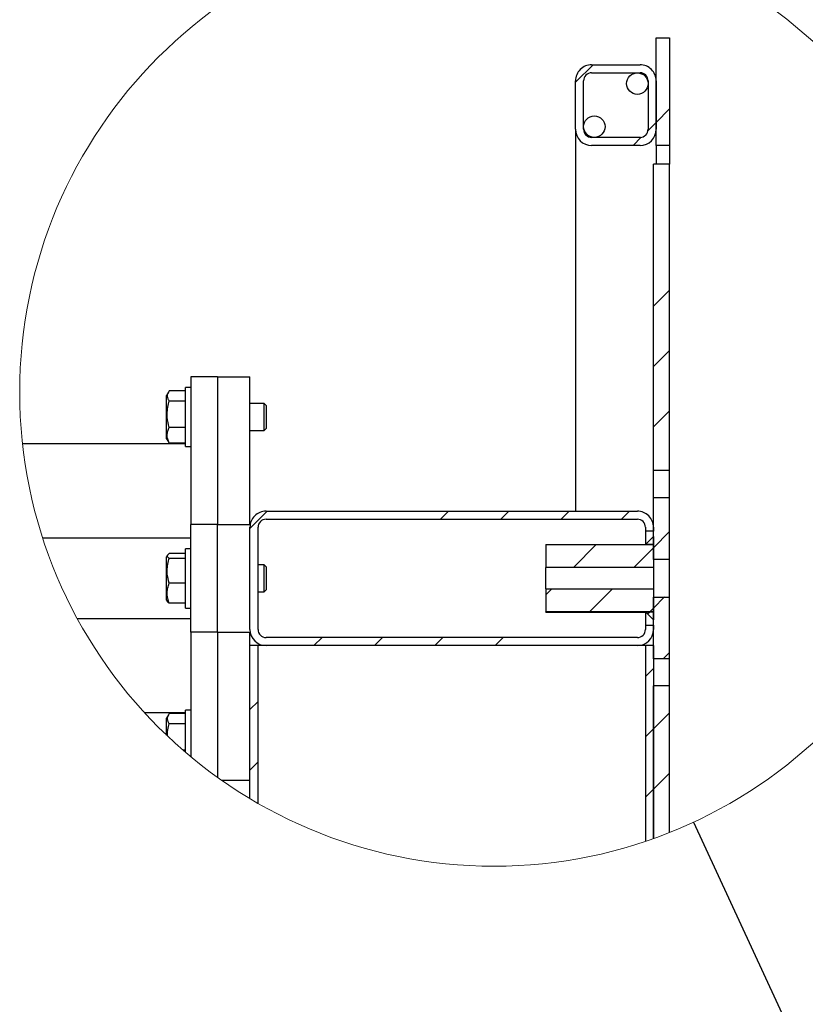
# Model space of a CAD drawing. Header units: millimetres. Extents: x 0 to 841, y 0 to 594.
# Tile 48 of 92: x 522 to 580, y 224 to 298. Entities that reach past the tile are written whole.
import ezdxf

# ---------------------------------------------------------------- set-up
doc = ezdxf.new("R2010")
doc.units = ezdxf.units.MM
doc.layers.add('TRAIT-FINS', color=9, linetype='Continuous')
doc.layers.add('TRAIT-FORT', color=4, linetype='Continuous', lineweight=25)
doc.dimstyles.new('SLDDIMSTYLE4', dxfattribs={"dimtxt": 0.18, "dimasz": 2, "dimexe": 0, "dimexo": 0.0625, "dimgap": 0, "dimtad": 0, "dimtih": 1, "dimtoh": 1, "dimdec": 0, "dimrnd": 1e-09, "dimzin": 0, "dimdsep": 46, "dimtxsty": 'Standard', "dimblk1": 'NONE', "dimblk2": 'NONE', "dimsah": 1, "dimcen": 0.09, "dimadec": 0, "dimazin": 0, "dimtfac": 2, "dimtdec": 0, "dimtofl": 0, "dimtmove": 0, "dimatfit": 3, "dimldrblk": 'NONE', "dimfxl": 1, "dimfrac": 2, "dimtolj": 1, "dimtzin": 0, "dimarcsym": 0})

# ---------------------------------------------------------------- blocks, each defined once
blk = doc.blocks.new('_None')
blk = doc.blocks.new('SW_HATCH_1')
at = {"layer": 'TRAIT-FINS', "color": 0}
for p, q in [((-5.2, 44.191), (-3.894, 45.498)), ((0.8, 41.211), (1.8, 42.211)), ((0.193, 40.604), (0.8, 41.211)), ((-0.913, 39.498), (-0.306, 40.105)), ((0.6, 27.541), (1.8, 28.741)), ((0.6, 23.051), (1.8, 24.251)), ((0.6, 18.561), (1.8, 19.761)), ((-29.4, 11.011), (-28.113, 12.298)), ((-15.243, 11.698), (-14.643, 12.298)), ((-10.753, 11.698), (-10.153, 12.298)), ((-6.263, 11.698), (-5.663, 12.298)), ((-1.773, 11.698), (-1.173, 12.298)), ((0.6, 9.58), (1.8, 10.78)), ((-5.36, 8.11), (-3.654, 9.817)), ((-0.87, 8.11), (0.6, 9.58)), ((-7.4, 6.07), (-6.948, 6.523)), ((-4.164, 4.817), (-2.458, 6.523)), ((0.6, 5.09), (1.426, 5.917)), ((0.163, 4.653), (0.326, 4.817)), ((0.326, 4.817), (0.6, 5.09)), ((-24.643, 2.298), (-24.043, 2.898)), ((-20.153, 2.298), (-19.553, 2.898)), ((-15.663, 2.298), (-15.063, 2.898)), ((-11.173, 2.298), (-10.573, 2.898)), ((1.316, 1.316), (1.8, 1.8)), ((0, 0), (0.6, 0.6)), ((-29.4, -2.459), (-28.8, -1.859)), ((0.6, -3.89), (1.8, -2.69)), ((0, -4.49), (0.6, -3.89)), ((-29.4, -6.949), (-28.8, -6.349)), ((0.6, -8.38), (1.8, -7.18)), ((0, -8.98), (0.6, -8.38))]:
    blk.add_line(p, q, dxfattribs=at)

msp = doc.modelspace()

# ---------------------------------------------------------------- linework, layer by layer
at = {"color": 7, "linetype": 'Continuous', "lineweight": 18}
msp.add_circle((557.274, 269.84), 35.252, dxfattribs=at)
at = {"layer": 'TRAIT-FORT', "color": 4, "linetype": 'Continuous', "lineweight": 25}
for p, q in [((569.337, 296.187), (570.337, 296.187)), ((569.337, 288.187), (569.337, 296.187)), ((570.337, 296.187), (570.337, 288.187)), ((564.537, 294.187), (568.137, 294.187)), ((563.337, 289.387), (563.337, 292.987)), ((563.937, 289.387), (563.937, 292.987)), ((564.537, 293.587), (568.137, 293.587)), ((568.737, 292.987), (568.737, 289.387)), ((569.337, 292.987), (569.337, 289.387)), ((563.337, 289.387), (563.337, 260.987)), ((568.137, 288.787), (564.537, 288.787)), ((568.137, 288.187), (564.537, 288.187)), ((570.337, 288.187), (569.337, 288.187)), ((569.337, 288.187), (569.337, 286.787)), ((570.337, 288.187), (570.337, 286.787)), ((570.337, 286.787), (569.137, 286.787)), ((569.137, 264.005), (569.137, 286.787)), ((570.337, 264.005), (570.337, 286.787)), ((536.737, 270.987), (534.737, 270.987)), ((534.737, 270.987), (534.737, 259.987)), ((536.737, 270.987), (536.737, 259.987)), ((536.737, 270.987), (539.137, 270.987)), ((539.137, 259.987), (539.137, 270.987)), ((533.073, 269.836), (532.937, 269.602)), ((532.937, 266.372), (532.937, 269.602)), ((534.337, 269.935), (533.138, 269.935)), ((534.737, 270.187), (534.337, 270.187)), ((534.337, 265.787), (534.337, 270.187)), ((534.337, 269.171), (533.138, 269.171)), ((540.197, 268.987), (539.137, 268.987)), ((540.337, 268.847), (540.197, 268.987)), ((540.197, 266.987), (540.197, 268.987)), ((540.337, 268.847), (540.337, 267.127)), ((534.337, 267.223), (533.138, 267.223)), ((539.137, 266.987), (540.197, 266.987)), ((540.197, 266.987), (540.337, 267.127)), ((534.337, 265.987), (522.233, 265.987)), ((532.937, 266.372), (533.073, 266.137)), ((533.138, 266.039), (533.079, 266.141)), ((534.337, 266.039), (533.138, 266.039)), ((534.337, 265.787), (534.737, 265.787)), ((570.337, 264.005), (569.137, 264.005)), ((569.137, 262.005), (569.137, 264.005)), ((570.337, 262.005), (570.337, 264.005)), ((569.137, 257.405), (569.137, 262.005)), ((569.137, 262.005), (570.337, 262.005)), ((570.337, 257.405), (570.337, 262.005)), ((540.337, 260.987), (567.937, 260.987)), ((536.737, 259.987), (534.737, 259.987)), ((534.737, 251.987), (534.737, 259.987)), ((536.737, 251.987), (536.737, 259.987)), ((536.737, 259.987), (539.137, 259.987)), ((540.337, 260.387), (567.937, 260.387)), ((539.137, 252.187), (539.137, 259.787)), ((539.737, 252.187), (539.737, 259.787)), ((568.537, 259.787), (568.537, 259.505)), ((569.137, 259.505), (568.537, 259.505)), ((568.537, 259.505), (568.537, 258.505)), ((569.137, 259.787), (569.137, 259.505)), ((534.737, 258.987), (523.734, 258.987)), ((561.137, 258.505), (561.137, 256.799)), ((561.137, 258.505), (569.137, 258.505)), ((568.537, 258.505), (569.137, 259.105)), ((569.137, 258.505), (568.537, 258.505)), ((569.137, 259.105), (569.137, 258.505)), ((569.137, 258.505), (569.137, 256.799)), ((534.337, 257.837), (533.138, 257.837)), ((534.737, 258.187), (534.337, 258.187)), ((534.337, 253.787), (534.337, 258.187)), ((533.005, 257.72), (532.937, 257.602)), ((532.937, 254.372), (532.937, 257.602)), ((534.337, 257.48), (533.138, 257.48)), ((570.337, 257.405), (569.137, 257.405)), ((570.337, 254.605), (570.337, 257.405)), ((540.197, 256.987), (539.737, 256.987)), ((540.337, 256.847), (540.197, 256.987)), ((540.197, 254.987), (540.197, 256.987)), ((540.337, 256.847), (540.337, 255.127)), ((569.137, 256.799), (561.137, 256.799)), ((561.137, 255.212), (561.137, 256.799)), ((569.137, 256.799), (569.137, 255.212)), ((534.337, 255.63), (533.138, 255.63)), ((539.737, 254.987), (540.197, 254.987)), ((540.197, 254.987), (540.337, 255.127)), ((561.137, 255.212), (569.137, 255.212)), ((561.137, 255.212), (561.137, 253.505)), ((569.137, 255.212), (569.137, 253.505)), ((532.937, 254.372), (533.005, 254.254)), ((534.337, 254.137), (533.138, 254.137)), ((569.137, 250.005), (569.137, 254.605)), ((569.137, 254.605), (570.337, 254.605)), ((570.337, 250.005), (570.337, 254.605)), ((534.337, 253.787), (534.737, 253.787)), ((569.137, 253.505), (561.137, 253.505)), ((561.137, 253.479), (561.137, 253.505)), ((561.137, 253.479), (568.537, 253.479)), ((568.537, 253.505), (569.137, 253.505)), ((569.137, 252.905), (568.537, 253.505)), ((568.537, 253.505), (568.537, 252.505)), ((569.137, 253.505), (569.137, 252.905)), ((534.737, 252.987), (526.312, 252.987)), ((534.737, 251.987), (534.737, 242.733)), ((536.737, 251.987), (534.737, 251.987)), ((536.737, 251.987), (536.737, 241.188)), ((536.737, 251.987), (539.137, 251.987)), ((539.137, 250.987), (539.137, 251.987)), ((568.537, 252.505), (569.137, 252.505)), ((568.537, 252.505), (568.537, 252.187)), ((569.137, 252.505), (569.137, 252.187)), ((567.937, 251.587), (540.337, 251.587)), ((539.137, 239.612), (539.137, 250.987)), ((539.737, 250.987), (539.137, 250.987)), ((539.737, 239.26), (539.737, 250.987)), ((540.337, 250.987), (539.737, 250.987)), ((567.937, 250.987), (540.337, 250.987)), ((568.537, 250.987), (567.937, 250.987)), ((569.137, 250.987), (568.537, 250.987)), ((568.537, 250.987), (568.537, 236.437)), ((569.137, 250.987), (569.137, 236.645)), ((570.337, 250.005), (569.137, 250.005)), ((570.337, 248.005), (570.337, 250.005)), ((570.337, 248.005), (569.137, 248.005)), ((569.137, 236.645), (569.137, 248.005)), ((570.337, 237.099), (570.337, 248.005)), ((534.737, 246.187), (534.337, 246.187)), ((534.337, 243.071), (534.337, 246.187)), ((534.337, 245.987), (531.318, 245.987)), ((533.073, 245.836), (532.937, 245.602)), ((532.937, 244.337), (532.937, 245.602)), ((534.337, 245.935), (533.138, 245.935)), ((534.337, 245.171), (533.138, 245.171)), ((534.337, 243.223), (534.161, 243.223)), ((537.021, 240.987), (539.137, 240.987))]:
    msp.add_line(p, q, dxfattribs=at)
for centre in [(567.937, 292.787), (564.737, 289.587)]:
    msp.add_circle(centre, 0.8, dxfattribs=at)
for centre, radius, start, end in [((564.537, 292.987), 1.2, 89.99848, 180.00066), ((568.137, 292.987), 1.2, 359.99909, 90.00162), ((564.537, 292.987), 0.6, 90.00018, 180.0001), ((568.137, 292.987), 0.6, 0.00038, 89.99933), ((564.537, 289.387), 1.2, 180.00014, 269.99958), ((564.537, 289.387), 0.6, 179.9999, 269.99982), ((568.137, 289.387), 1.2, 270.00032, 0.0001), ((568.137, 289.387), 0.6, 270.00067, 359.99962), ((540.337, 259.787), 1.2, 89.99838, 180.00091), ((567.937, 259.787), 1.2, 359.99909, 90.00176), ((540.337, 259.787), 0.6, 90.00032, 180.0001), ((567.937, 259.787), 0.6, 359.99941, 90.00002), ((540.337, 252.187), 1.2, 179.9999, 269.99968), ((540.337, 252.187), 0.6, 179.9999, 269.99968), ((567.937, 252.187), 1.2, 270.00018, 0.0001), ((567.937, 252.187), 0.6, 269.99998, 0.00059)]:
    msp.add_arc(centre, radius, start, end, dxfattribs=at)
for points, knots in [([(533.138, 269.935), (533.095, 269.87), (533.011, 269.747), (532.971, 269.534), (533.026, 269.335), (533.099, 269.228), (533.138, 269.171)], [0, 0, 0, 0, 0.27738, 0.532032, 0.752202, 1, 1, 1, 1]), ([(533.138, 267.223), (533.077, 267.47), (532.977, 267.88), (532.986, 268.475), (533.056, 268.875), (533.12, 269.105), (533.138, 269.171)], [0, 0, 0, 0, 0.385577, 0.637612, 0.89652, 1, 1, 1, 1]), ([(533.138, 266.039), (533.094, 266.14), (533.008, 266.342), (532.973, 266.658), (533.023, 266.957), (533.099, 267.132), (533.138, 267.223)], [0, 0, 0, 0, 0.268994, 0.533956, 0.76082, 1, 1, 1, 1]), ([(533.138, 257.837), (533.096, 257.81), (533.025, 257.766), (532.968, 257.647), (533.038, 257.546), (533.101, 257.504), (533.138, 257.48)], [0, 0, 0, 0, 0.3085827, 0.5245227, 0.720802, 1, 1, 1, 1]), ([(533.138, 255.63), (533.077, 255.865), (532.977, 256.254), (532.986, 256.82), (533.056, 257.199), (533.12, 257.418), (533.138, 257.48)], [0, 0, 0, 0, 0.3857271, 0.6373796, 0.8962972, 1, 1, 1, 1]), ([(533.138, 254.137), (533.094, 254.266), (533.006, 254.524), (532.973, 254.917), (533.022, 255.29), (533.099, 255.515), (533.138, 255.63)], [0, 0, 0, 0, 0.266473, 0.534526, 0.763406, 1, 1, 1, 1]), ([(533.138, 254.137), (533.091, 254.161), (533.034, 254.191), (533.016, 254.248), (533.013, 254.258)], [0, 0, 0, 0, 0.833963, 1, 1, 1, 1]), ([(533.138, 245.935), (533.095, 245.87), (533.011, 245.747), (532.971, 245.534), (533.026, 245.335), (533.099, 245.228), (533.138, 245.171)], [0, 0, 0, 0, 0.27738, 0.532032, 0.752202, 1, 1, 1, 1]), ([(532.998, 244.279), (532.997, 244.343), (532.994, 244.576), (533.057, 244.875), (533.12, 245.105), (533.138, 245.171)], [0, 0, 0, 0, 0.2091903, 0.7741849, 1, 1, 1, 1])]:
    msp.add_open_spline(points, degree=3, knots=knots, dxfattribs=at)

# ---------------------------------------------------------------- block references
at = {"layer": 'TRAIT-FINS', "color": 9}
msp.add_blockref('SW_HATCH_1', (568.537, 248.689), dxfattribs=at)

# ---------------------------------------------------------------- leaders
at = {"color": 7, "linetype": 'Continuous', "lineweight": 18, "has_arrowhead": 0}
msp.add_leader([(572.104, 237.86), (581.847, 216.851)], dimstyle='SLDDIMSTYLE4', dxfattribs=at)

doc.saveas('drawing.dxf')
